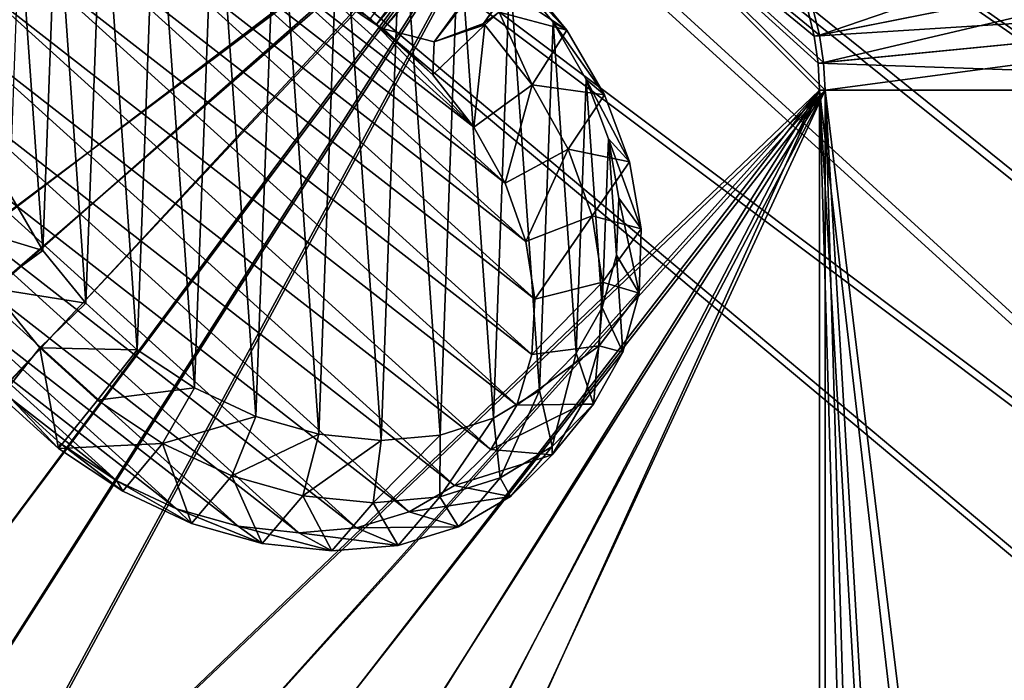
# Model space of a CAD drawing. Header units: metres. Extents: x -904 to 0, y -908 to 0.
# Tile 101 of 161: x -336 to -163, y -348 to -232. Entities that reach past the tile are written whole.
import ezdxf

# ---------------------------------------------------------------- set-up
doc = ezdxf.new("R2010")
doc.units = ezdxf.units.M

msp = doc.modelspace()

# ---------------------------------------------------------------- linework, layer by layer
at = {"layer": 'None012313'}
for points in [[(-204.939224, -162.578476, 1816.855957), (-254.319458, -232.295456, 1933.672607), (-254.328079, -232.301697, 1933.671631)], [(-204.939224, -162.578476, 1816.855957), (-254.328079, -232.301697, 1933.671631), (-208.670624, -165.351929, 1813.834106)], [(-251.602432, -230.27507, 1937.716309), (-254.319458, -232.295456, 1933.672607), (-204.939224, -162.578476, 1816.855957)], [(-221.908112, -162.989349, 1809.793213), (-273.170868, -232.484726, 1932.188232), (-274.192383, -231.418243, 1932.031006)], [(-217.025116, -165.55397, 1810.356934), (-273.170868, -232.484726, 1932.188232), (-221.908112, -162.989349, 1809.793213)], [(-271.892334, -233.21019, 1931.976807), (-273.170868, -232.484726, 1932.188232), (-217.025116, -165.55397, 1810.356934)], [(-212.695007, -166.177902, 1811.760254), (-271.892334, -233.21019, 1931.976807), (-217.025116, -165.55397, 1810.356934)], [(-254.328079, -232.301697, 1933.671631), (-262.96701, -235.496185, 1932.622681), (-208.670624, -165.351929, 1813.834106)], [(-208.670624, -165.351929, 1813.834106), (-262.96701, -235.496185, 1932.622681), (-212.695007, -166.177902, 1811.760254)], [(-262.96701, -235.496185, 1932.622681), (-271.892334, -233.21019, 1931.976807), (-212.695007, -166.177902, 1811.760254)], [(-301.527405, -198.664124, 1969.507813), (-311.889435, -199.605774, 1975.789917), (-305.089417, -296.299652, 2036.85022)], [(-294.308563, -301.31369, 2034.328857), (-301.527405, -198.664124, 1969.507813), (-305.089417, -296.299652, 2036.85022)], [(-290.604187, -199.776245, 1964.295166), (-301.527405, -198.664124, 1969.507813), (-294.308563, -301.31369, 2034.328857)], [(-311.889435, -199.605774, 1975.789917), (-321.292053, -202.565018, 1982.900391), (-315.172211, -289.58728, 2037.853149)], [(-305.089417, -296.299652, 2036.85022), (-311.889435, -199.605774, 1975.789917), (-315.172211, -289.58728, 2037.853149)], [(-283.243927, -304.436676, 2030.386108), (-290.604187, -199.776245, 1964.295166), (-294.308563, -301.31369, 2034.328857)], [(-279.539581, -202.899399, 1960.352539), (-290.604187, -199.776245, 1964.295166), (-283.243927, -304.436676, 2030.386108)], [(-321.292053, -202.565018, 1982.900391), (-329.373932, -207.428116, 1990.565674), (-324.169403, -281.434509, 2037.299316)], [(-315.172211, -289.58728, 2037.853149), (-321.292053, -202.565018, 1982.900391), (-324.169403, -281.434509, 2037.299316)], [(-272.32077, -305.548615, 2025.173462), (-279.539581, -202.899399, 1960.352539), (-283.243927, -304.436676, 2030.386108)], [(-268.758789, -207.913574, 1957.831421), (-279.539581, -202.899399, 1960.352539), (-272.32077, -305.548615, 2025.173462)], [(-329.373932, -207.428116, 1990.565674), (-335.824493, -214.008209, 1998.491455), (-331.735352, -272.154694, 2035.209839)], [(-324.169403, -281.434509, 2037.299316), (-329.373932, -207.428116, 1990.565674), (-331.735352, -272.154694, 2035.209839)], [(-261.958801, -304.606812, 2018.891235), (-268.758789, -207.913574, 1957.831421), (-272.32077, -305.548615, 2025.173462)], [(-258.67688, -214.625443, 1956.828491), (-268.758789, -207.913574, 1957.831421), (-261.958801, -304.606812, 2018.891235)], [(-331.735352, -272.154694, 2035.209839), (-335.824493, -214.008209, 1998.491455), (-337.579193, -262.104401, 2031.665039)], [(-252.556274, -301.6474, 2011.780762), (-258.67688, -214.625443, 1956.828491), (-261.958801, -304.606812, 2018.891235)], [(-249.680344, -222.777466, 1957.382324), (-258.67688, -214.625443, 1956.828491), (-252.556274, -301.6474, 2011.780762)], [(-335.294586, -220.7379, 1958.202148), (-326.204437, -217.694885, 1951.206055), (-245.856293, -290.418732, 1956.097046)], [(-326.204437, -217.694885, 1951.206055), (-316.153748, -216.60054, 1944.991333), (-245.330795, -280.703033, 1949.302612)], [(-245.856293, -290.418732, 1956.097046), (-326.204437, -217.694885, 1951.206055), (-245.330795, -280.703033, 1949.302612)], [(-245.330795, -280.703033, 1949.302612), (-316.153748, -216.60054, 1944.991333), (-246.905762, -270.551208, 1943.361572)], [(-316.153748, -216.60054, 1944.991333), (-305.522919, -217.496262, 1939.793213), (-246.905762, -270.551208, 1943.361572)], [(-246.905762, -270.551208, 1943.361572), (-305.522919, -217.496262, 1939.793213), (-250.521576, -260.347473, 1938.498779)], [(-305.522919, -217.496262, 1939.793213), (-294.714355, -220.34819, 1935.808594), (-250.521576, -260.347473, 1938.498779)], [(-343.08017, -225.61441, 1965.714844), (-335.294586, -220.7379, 1958.202148), (-248.462357, -299.330566, 1963.487915)], [(-248.462357, -299.330566, 1963.487915), (-335.294586, -220.7379, 1958.202148), (-245.856293, -290.418732, 1956.097046)], [(-250.521576, -260.347473, 1938.498779), (-294.714355, -220.34819, 1935.808594), (-256.041382, -250.478073, 1934.898438)], [(-294.714355, -220.34819, 1935.808594), (-284.137115, -225.04834, 1933.18811), (-256.041382, -250.478073, 1934.898438)], [(-244.474518, -296.784119, 2004.115356), (-249.680344, -222.777466, 1957.382324), (-252.556274, -301.6474, 2011.780762)], [(-239.701752, -233.428299, 1948.50293), (-249.94426, -226.538849, 1941.970581), (-248.265869, -222.954468, 1946.158081)], [(-242.114288, -232.057205, 1959.47168), (-239.701752, -233.428299, 1948.50293), (-249.680344, -222.777466, 1957.382324)], [(-239.701752, -233.428299, 1948.50293), (-248.265869, -222.954468, 1946.158081), (-249.680344, -222.777466, 1957.382324)], [(-242.114288, -232.057205, 1959.47168), (-249.680344, -222.777466, 1957.382324), (-244.474518, -296.784119, 2004.115356)], [(-349.266479, -232.139832, 1973.459839), (-343.08017, -225.61441, 1965.714844), (-253.050369, -307.101227, 1971.195313)], [(-253.050369, -307.101227, 1971.195313), (-343.08017, -225.61441, 1965.714844), (-248.462357, -299.330566, 1963.487915)], [(-256.041382, -250.478073, 1934.898438), (-284.137115, -225.04834, 1933.18811), (-273.170868, -232.484726, 1932.188232)], [(-284.137115, -225.04834, 1933.18811), (-274.192383, -231.418243, 1932.031006), (-273.170868, -232.484726, 1932.188232)], [(-239.701752, -233.428299, 1948.50293), (-251.602432, -230.27507, 1937.716309), (-249.94426, -226.538849, 1941.970581)], [(-254.099823, -232.533066, 1933.712036), (-254.319458, -232.295456, 1933.672607), (-251.602432, -230.27507, 1937.716309)], [(-245.79512, -243.043152, 1936.222656), (-254.099823, -232.533066, 1933.712036), (-251.602432, -230.27507, 1937.716309)], [(-245.79512, -243.043152, 1936.222656), (-251.602432, -230.27507, 1937.716309), (-239.701752, -233.428299, 1948.50293)], [(-353.619385, -240.0672, 1981.143921), (-349.266479, -232.139832, 1973.459839), (-259.446655, -313.436584, 1978.92749)], [(-259.446655, -313.436584, 1978.92749), (-349.266479, -232.139832, 1973.459839), (-253.050369, -307.101227, 1971.195313)], [(-271.892334, -233.21019, 1931.976807), (-263.256256, -241.316498, 1932.696655), (-273.170868, -232.484726, 1932.188232)], [(-263.256256, -241.316498, 1932.696655), (-256.041382, -250.478073, 1934.898438), (-273.170868, -232.484726, 1932.188232)], [(-263.256256, -241.316498, 1932.696655), (-271.892334, -233.21019, 1931.976807), (-262.96701, -235.496185, 1932.622681)], [(-256.041382, -250.478073, 1934.898438), (-263.256256, -241.316498, 1932.696655), (-254.099823, -232.533066, 1933.712036)], [(-254.099823, -232.533066, 1933.712036), (-263.256256, -241.316498, 1932.696655), (-262.96701, -235.496185, 1932.622681)], [(-254.328079, -232.301697, 1933.671631), (-254.319458, -232.295456, 1933.672607), (-262.96701, -235.496185, 1932.622681)], [(-254.319458, -232.295456, 1933.672607), (-254.099823, -232.533066, 1933.712036), (-262.96701, -235.496185, 1932.622681)], [(-245.79512, -243.043152, 1936.222656), (-256.041382, -250.478073, 1934.898438), (-254.099823, -232.533066, 1933.712036)], [(-233.081741, -244.776871, 1952.494141), (-245.79512, -243.043152, 1936.222656), (-239.701752, -233.428299, 1948.50293)], [(-238.024109, -290.203888, 1996.189575), (-242.114288, -232.057205, 1959.47168), (-244.474518, -296.784119, 2004.115356)], [(-236.270294, -242.107452, 1963.016357), (-233.081741, -244.776871, 1952.494141), (-242.114288, -232.057205, 1959.47168)], [(-233.081741, -244.776871, 1952.494141), (-239.701752, -233.428299, 1948.50293), (-242.114288, -232.057205, 1959.47168)], [(-236.270294, -242.107452, 1963.016357), (-242.114288, -232.057205, 1959.47168), (-238.024109, -290.203888, 1996.189575)], [(-355.974121, -249.096466, 1988.476318), (-353.619385, -240.0672, 1981.143921), (-267.409119, -318.096924, 1986.391846)], [(-267.409119, -318.096924, 1986.391846), (-353.619385, -240.0672, 1981.143921), (-259.446655, -313.436584, 1978.92749)], [(-233.452927, -282.159607, 1988.308105), (-236.270294, -242.107452, 1963.016357), (-238.024109, -290.203888, 1996.189575)], [(-232.37294, -252.541931, 1967.880127), (-228.660568, -256.563507, 1957.977905), (-236.270294, -242.107452, 1963.016357)], [(-228.660568, -256.563507, 1957.977905), (-233.081741, -244.776871, 1952.494141), (-236.270294, -242.107452, 1963.016357)], [(-232.37294, -252.541931, 1967.880127), (-236.270294, -242.107452, 1963.016357), (-233.452927, -282.159607, 1988.308105)], [(-250.521576, -260.347473, 1938.498779), (-256.041382, -250.478073, 1934.898438), (-245.79512, -243.043152, 1936.222656)], [(-239.435562, -254.371017, 1940.341919), (-250.521576, -260.347473, 1938.498779), (-245.79512, -243.043152, 1936.222656)], [(-239.435562, -254.371017, 1940.341919), (-245.79512, -243.043152, 1936.222656), (-233.081741, -244.776871, 1952.494141)], [(-228.660568, -256.563507, 1957.977905), (-239.435562, -254.371017, 1940.341919), (-233.081741, -244.776871, 1952.494141)], [(-356.241577, -258.885864, 1995.179443), (-355.974121, -249.096466, 1988.476318), (-276.636383, -320.905762, 1993.305908)], [(-276.636383, -320.905762, 1993.305908), (-355.974121, -249.096466, 1988.476318), (-267.409119, -318.096924, 1986.391846)], [(-230.936646, -272.960358, 1980.773804), (-232.37294, -252.541931, 1967.880127), (-233.452927, -282.159607, 1988.308105)], [(-230.571991, -262.959686, 1973.876099), (-226.608337, -268.334686, 1964.743408), (-232.37294, -252.541931, 1967.880127)], [(-226.608337, -268.334686, 1964.743408), (-228.660568, -256.563507, 1957.977905), (-232.37294, -252.541931, 1967.880127)], [(-230.936646, -272.960358, 1980.773804), (-230.571991, -262.959686, 1973.876099), (-232.37294, -252.541931, 1967.880127)], [(-246.905762, -270.551208, 1943.361572), (-250.521576, -260.347473, 1938.498779), (-239.435562, -254.371017, 1940.341919)], [(-235.262222, -266.087311, 1945.913818), (-246.905762, -270.551208, 1943.361572), (-239.435562, -254.371017, 1940.341919)], [(-235.262222, -266.087311, 1945.913818), (-239.435562, -254.371017, 1940.341919), (-228.660568, -256.563507, 1957.977905)], [(-226.608337, -268.334686, 1964.743408), (-235.262222, -266.087311, 1945.913818), (-228.660568, -256.563507, 1957.977905)], [(-354.411621, -269.064911, 2000.999634), (-356.241577, -258.885864, 1995.179443), (-286.779236, -321.756866, 1999.407837)], [(-286.779236, -321.756866, 1999.407837), (-356.241577, -258.885864, 1995.179443), (-276.636383, -320.905762, 1993.305908)], [(-331.735352, -272.154694, 2035.209839), (-337.579193, -262.104401, 2031.665039), (-347.427673, -267.427673, 2030.030762)], [(-230.936646, -272.960358, 1980.773804), (-227.004028, -279.637451, 1972.530151), (-230.571991, -262.959686, 1973.876099)], [(-227.004028, -279.637451, 1972.530151), (-226.608337, -268.334686, 1964.743408), (-230.571991, -262.959686, 1973.876099)], [(-245.330795, -280.703033, 1949.302612), (-246.905762, -270.551208, 1943.361572), (-235.262222, -266.087311, 1945.913818)], [(-233.433258, -277.747864, 1952.726929), (-245.330795, -280.703033, 1949.302612), (-235.262222, -266.087311, 1945.913818)], [(-233.433258, -277.747864, 1952.726929), (-235.262222, -266.087311, 1945.913818), (-226.608337, -268.334686, 1964.743408)], [(-340.828918, -278.782959, 2034.037964), (-331.735352, -272.154694, 2035.209839), (-347.427673, -267.427673, 2030.030762)], [(-350.553497, -279.248291, 2005.716675), (-354.411621, -269.064911, 2000.999634), (-297.453766, -320.617981, 2004.466919)], [(-297.453766, -320.617981, 2004.466919), (-354.411621, -269.064911, 2000.999634), (-286.779236, -321.756866, 1999.407837)], [(-227.004028, -279.637451, 1972.530151), (-233.433258, -277.747864, 1952.726929), (-226.608337, -268.334686, 1964.743408)], [(-324.169403, -281.434509, 2037.299316), (-331.735352, -272.154694, 2035.209839), (-340.828918, -278.782959, 2034.037964)], [(-233.452927, -282.159607, 1988.308105), (-229.832397, -290.036926, 1981.038696), (-230.936646, -272.960358, 1980.773804)], [(-229.832397, -290.036926, 1981.038696), (-227.004028, -279.637451, 1972.530151), (-230.936646, -272.960358, 1980.773804)], [(-234.018021, -288.910767, 1960.523193), (-245.856293, -290.418732, 1956.097046), (-233.433258, -277.747864, 1952.726929)], [(-245.856293, -290.418732, 1956.097046), (-245.330795, -280.703033, 1949.302612), (-233.433258, -277.747864, 1952.726929)], [(-234.018021, -288.910767, 1960.523193), (-233.433258, -277.747864, 1952.726929), (-227.004028, -279.637451, 1972.530151)], [(-344.813293, -289.050598, 2009.151855), (-350.553497, -279.248291, 2005.716675), (-308.255951, -317.532196, 2008.291504)], [(-308.255951, -317.532196, 2008.291504), (-350.553497, -279.248291, 2005.716675), (-297.453766, -320.617981, 2004.466919)], [(-332.283081, -289.267822, 2036.400146), (-324.169403, -281.434509, 2037.299316), (-340.828918, -278.782959, 2034.037964)], [(-332.283081, -289.267822, 2036.400146), (-340.828918, -278.782959, 2034.037964), (-339.097748, -297.798462, 2023.786987)], [(-229.832397, -290.036926, 1981.038696), (-234.018021, -288.910767, 1960.523193), (-227.004028, -279.637451, 1972.530151)], [(-315.172211, -289.58728, 2037.853149), (-324.169403, -281.434509, 2037.299316), (-332.283081, -289.267822, 2036.400146)], [(-238.024109, -290.203888, 1996.189575), (-234.984634, -299.132935, 1989.941528), (-233.452927, -282.159607, 1988.308105)], [(-234.984634, -299.132935, 1989.941528), (-229.832397, -290.036926, 1981.038696), (-233.452927, -282.159607, 1988.308105)], [(-337.408203, -298.100861, 2011.175293), (-344.813293, -289.050598, 2009.151855), (-318.776947, -312.616302, 2010.736816)], [(-318.776947, -312.616302, 2010.736816), (-344.813293, -289.050598, 2009.151855), (-308.255951, -317.532196, 2008.291504)], [(-332.283081, -289.267822, 2036.400146), (-339.097748, -297.798462, 2023.786987), (-329.004333, -306.935089, 2024.4021)], [(-322.118988, -298.47879, 2037.026489), (-315.172211, -289.58728, 2037.853149), (-332.283081, -289.267822, 2036.400146)], [(-322.118988, -298.47879, 2037.026489), (-332.283081, -289.267822, 2036.400146), (-329.004333, -306.935089, 2024.4021)], [(-315.172211, -289.58728, 2037.853149), (-322.118988, -298.47879, 2037.026489), (-305.089417, -296.299652, 2036.85022)], [(-236.994339, -299.152832, 1969.006958), (-248.462357, -299.330566, 1963.487915), (-234.018021, -288.910767, 1960.523193)], [(-248.462357, -299.330566, 1963.487915), (-245.856293, -290.418732, 1956.097046), (-234.018021, -288.910767, 1960.523193)], [(-244.474518, -296.784119, 2004.115356), (-242.262482, -306.57547, 1998.896118), (-238.024109, -290.203888, 1996.189575)], [(-242.262482, -306.57547, 1998.896118), (-234.984634, -299.132935, 1989.941528), (-238.024109, -290.203888, 1996.189575)], [(-236.994339, -299.152832, 1969.006958), (-234.018021, -288.910767, 1960.523193), (-229.832397, -290.036926, 1981.038696)], [(-234.984634, -299.132935, 1989.941528), (-236.994339, -299.152832, 1969.006958), (-229.832397, -290.036926, 1981.038696)], [(-322.118988, -298.47879, 2037.026489), (-310.727692, -306.061493, 2035.892822), (-305.089417, -296.299652, 2036.85022)], [(-305.089417, -296.299652, 2036.85022), (-310.727692, -306.061493, 2035.892822), (-294.308563, -301.31369, 2034.328857)], [(-252.556274, -301.6474, 2011.780762), (-251.38591, -312.078156, 2007.557983), (-244.474518, -296.784119, 2004.115356)], [(-251.38591, -312.078156, 2007.557983), (-242.262482, -306.57547, 1998.896118), (-244.474518, -296.784119, 2004.115356)], [(-329.004333, -306.935089, 2024.4021), (-339.097748, -297.798462, 2023.786987), (-337.408203, -298.100861, 2011.175293)], [(-328.61853, -306.056458, 2011.710327), (-329.004333, -306.935089, 2024.4021), (-337.408203, -298.100861, 2011.175293)], [(-328.61853, -306.056458, 2011.710327), (-337.408203, -298.100861, 2011.175293), (-318.776947, -312.616302, 2010.736816)], [(-322.118988, -298.47879, 2037.026489), (-329.004333, -306.935089, 2024.4021), (-310.727692, -306.061493, 2035.892822)], [(-242.24939, -308.085876, 1977.856689), (-253.050369, -307.101227, 1971.195313), (-236.994339, -299.152832, 1969.006958)], [(-253.050369, -307.101227, 1971.195313), (-248.462357, -299.330566, 1963.487915), (-236.994339, -299.152832, 1969.006958)], [(-242.262482, -306.57547, 1998.896118), (-242.24939, -308.085876, 1977.856689), (-234.984634, -299.132935, 1989.941528)], [(-242.24939, -308.085876, 1977.856689), (-236.994339, -299.152832, 1969.006958), (-234.984634, -299.132935, 1989.941528)], [(-310.727692, -306.061493, 2035.892822), (-298.547546, -311.724121, 2033.042847), (-294.308563, -301.31369, 2034.328857)], [(-294.308563, -301.31369, 2034.328857), (-298.547546, -311.724121, 2033.042847), (-283.243927, -304.436676, 2030.386108)], [(-261.958801, -304.606812, 2018.891235), (-262.003845, -315.429291, 2015.59375), (-252.556274, -301.6474, 2011.780762)], [(-262.003845, -315.429291, 2015.59375), (-251.38591, -312.078156, 2007.557983), (-252.556274, -301.6474, 2011.780762)], [(-298.547546, -311.724121, 2033.042847), (-286.047241, -315.248779, 2028.58606), (-283.243927, -304.436676, 2030.386108)], [(-283.243927, -304.436676, 2030.386108), (-286.047241, -315.248779, 2028.58606), (-272.32077, -305.548615, 2025.173462)], [(-329.004333, -306.935089, 2024.4021), (-328.61853, -306.056458, 2011.710327), (-317.702057, -314.467682, 2023.283447)], [(-329.004333, -306.935089, 2024.4021), (-317.702057, -314.467682, 2023.283447), (-310.727692, -306.061493, 2035.892822)], [(-328.61853, -306.056458, 2011.710327), (-318.776947, -312.616302, 2010.736816), (-317.702057, -314.467682, 2023.283447)], [(-310.727692, -306.061493, 2035.892822), (-317.702057, -314.467682, 2023.283447), (-305.619293, -320.110779, 2020.473389)], [(-310.727692, -306.061493, 2035.892822), (-305.619293, -320.110779, 2020.473389), (-298.547546, -311.724121, 2033.042847)], [(-286.047241, -315.248779, 2028.58606), (-273.707733, -316.499908, 2022.694214), (-272.32077, -305.548615, 2025.173462)], [(-272.32077, -305.548615, 2025.173462), (-273.707733, -316.499908, 2022.694214), (-261.958801, -304.606812, 2018.891235)], [(-273.707733, -316.499908, 2022.694214), (-262.003845, -315.429291, 2015.59375), (-261.958801, -304.606812, 2018.891235)], [(-259.446655, -313.436584, 1978.92749), (-253.050369, -307.101227, 1971.195313), (-242.24939, -308.085876, 1977.856689)], [(-251.38591, -312.078156, 2007.557983), (-249.583984, -315.371277, 1986.737061), (-242.262482, -306.57547, 1998.896118)], [(-249.583984, -315.371277, 1986.737061), (-242.24939, -308.085876, 1977.856689), (-242.262482, -306.57547, 1998.896118)], [(-249.583984, -315.371277, 1986.737061), (-259.446655, -313.436584, 1978.92749), (-242.24939, -308.085876, 1977.856689)], [(-317.702057, -314.467682, 2023.283447), (-318.776947, -312.616302, 2010.736816), (-305.619293, -320.110779, 2020.473389)], [(-318.776947, -312.616302, 2010.736816), (-308.255951, -317.532196, 2008.291504), (-305.619293, -320.110779, 2020.473389)], [(-305.619293, -320.110779, 2020.473389), (-293.214081, -323.650391, 2016.078491), (-298.547546, -311.724121, 2033.042847)], [(-298.547546, -311.724121, 2033.042847), (-293.214081, -323.650391, 2016.078491), (-286.047241, -315.248779, 2028.58606)], [(-262.003845, -315.429291, 2015.59375), (-258.720123, -320.73288, 1995.311279), (-251.38591, -312.078156, 2007.557983)], [(-258.720123, -320.73288, 1995.311279), (-249.583984, -315.371277, 1986.737061), (-251.38591, -312.078156, 2007.557983)], [(-267.409119, -318.096924, 1986.391846), (-259.446655, -313.436584, 1978.92749), (-249.583984, -315.371277, 1986.737061)], [(-293.214081, -323.650391, 2016.078491), (-280.956604, -324.952423, 2010.265503), (-286.047241, -315.248779, 2028.58606)], [(-286.047241, -315.248779, 2028.58606), (-280.956604, -324.952423, 2010.265503), (-273.707733, -316.499908, 2022.694214)], [(-280.956604, -324.952423, 2010.265503), (-269.311462, -323.967468, 2003.254395), (-273.707733, -316.499908, 2022.694214)], [(-273.707733, -316.499908, 2022.694214), (-269.311462, -323.967468, 2003.254395), (-262.003845, -315.429291, 2015.59375)], [(-269.311462, -323.967468, 2003.254395), (-258.720123, -320.73288, 1995.311279), (-262.003845, -315.429291, 2015.59375)], [(-258.720123, -320.73288, 1995.311279), (-267.409119, -318.096924, 1986.391846), (-249.583984, -315.371277, 1986.737061)], [(-305.619293, -320.110779, 2020.473389), (-308.255951, -317.532196, 2008.291504), (-293.214081, -323.650391, 2016.078491)], [(-308.255951, -317.532196, 2008.291504), (-297.453766, -320.617981, 2004.466919), (-293.214081, -323.650391, 2016.078491)], [(-276.636383, -320.905762, 1993.305908), (-267.409119, -318.096924, 1986.391846), (-258.720123, -320.73288, 1995.311279)], [(-293.214081, -323.650391, 2016.078491), (-297.453766, -320.617981, 2004.466919), (-280.956604, -324.952423, 2010.265503)], [(-297.453766, -320.617981, 2004.466919), (-286.779236, -321.756866, 1999.407837), (-280.956604, -324.952423, 2010.265503)], [(-286.779236, -321.756866, 1999.407837), (-276.636383, -320.905762, 1993.305908), (-269.311462, -323.967468, 2003.254395)], [(-280.956604, -324.952423, 2010.265503), (-286.779236, -321.756866, 1999.407837), (-269.311462, -323.967468, 2003.254395)], [(-269.311462, -323.967468, 2003.254395), (-276.636383, -320.905762, 1993.305908), (-258.720123, -320.73288, 1995.311279)]]:
    msp.add_3dface(points, dxfattribs=at)
at = {"layer": 'None012346'}
for points in [[(-264.332214, -57.531643, 123.974747), (-243.170029, -56.729248, 123.995758), (-63.008152, -302.295593, 117.565376)], [(-63.008152, -302.295593, 117.565376), (-243.170029, -56.729248, 123.995758), (-222.050903, -58.298695, 123.954659)], [(-297.830109, -60.486073, 123.897385), (-264.332214, -57.531643, 123.974747), (-63.008152, -302.295593, 117.565376)], [(-222.050903, -58.298695, 123.954659), (-201.240021, -62.22023, 123.851974), (-63.008152, -302.295593, 117.565376)], [(-63.008152, -302.295593, 117.565376), (-331.364288, -63.040817, 123.830482), (-297.830109, -60.486073, 123.897385)], [(-262.718689, -60.035652, 126.910202), (-296.668427, -62.81105, 126.837532), (-65.261642, -300.990356, 120.600586)], [(-242.291733, -59.376686, 126.92746), (-262.718689, -60.035652, 126.910202), (-65.261642, -300.990356, 120.600586)], [(-65.261642, -300.990356, 120.600586), (-221.537735, -60.995937, 126.885056), (-242.291733, -59.376686, 126.92746)], [(-201.261032, -64.869583, 126.783623), (-221.537735, -60.995937, 126.885056), (-65.261642, -300.990356, 120.600586)], [(-201.240021, -62.22023, 123.851974), (-180.998627, -68.444519, 123.68898), (-63.008152, -302.295593, 117.565376)], [(-398.51358, -66.948952, 123.728142), (-331.364288, -63.040817, 123.830482), (-63.008152, -302.295593, 117.565376)], [(-65.261642, -300.990356, 120.600586), (-296.668427, -62.81105, 126.837532), (-330.762848, -65.236298, 126.774025)], [(-399.362701, -68.982285, 126.675926), (-65.261642, -300.990356, 120.600586), (-330.762848, -65.236298, 126.774025)], [(-181.641327, -70.920166, 126.625183), (-201.261032, -64.869583, 126.783623), (-65.261642, -300.990356, 120.600586)], [(-465.701691, -69.252586, 123.667824), (-398.51358, -66.948952, 123.728142), (-69.298546, -367.238312, 115.864792)], [(-398.51358, -66.948952, 123.728142), (-66.409767, -334.739563, 116.715805), (-69.298546, -367.238312, 115.864792)], [(-66.409767, -334.739563, 116.715805), (-398.51358, -66.948952, 123.728142), (-63.008152, -302.295593, 117.565376)], [(-71.333969, -367.13382, 118.868553), (-399.362701, -68.982285, 126.675926), (-465.757965, -71.129059, 126.619713)], [(-71.333969, -367.13382, 118.868553), (-68.556686, -334.277802, 119.72892), (-399.362701, -68.982285, 126.675926)], [(-68.556686, -334.277802, 119.72892), (-65.261642, -300.990356, 120.600586), (-399.362701, -68.982285, 126.675926)], [(-63.008152, -302.295593, 117.565376), (-180.998627, -68.444519, 123.68898), (-161.580826, -76.893288, 123.467743)], [(-452.00235, -701.143799, 107.12117), (-465.701691, -69.252586, 123.667824), (-71.672775, -399.771973, 115.012871)], [(-465.701691, -69.252586, 123.667824), (-69.298546, -367.238312, 115.864792), (-71.672775, -399.771973, 115.012871)], [(-65.261642, -300.990356, 120.600586), (-162.537094, -79.228813, 126.407616), (-181.641327, -70.920166, 126.625183)], [(-73.59713, -399.498657, 118.021057), (-465.757965, -71.129059, 126.619713), (-452.00235, -703.006531, 110.073418)], [(-73.59713, -399.498657, 118.021057), (-71.333969, -367.13382, 118.868553), (-465.757965, -71.129059, 126.619713)]]:
    msp.add_3dface(points, dxfattribs=at)
at = {"layer": 'None012347'}
for points in [[(-196.459595, -229.582016, 2170), (-195.274841, -234.311462, 2170), (-63.180954, -189.15242, 2077.158691)], [(-195.274841, -234.311462, 2170), (-58.674892, -207.140076, 2077.158691), (-63.180954, -189.15242, 2077.158691)], [(-720.775391, -194.321701, 2170), (-452.00235, -352.287384, 2170), (-244.002335, -194.321701, 2170)], [(-244.002335, -195.267593, 2167.144043), (-452.00235, -350.752136, 2167.144043), (-720.775391, -195.267593, 2167.144043)], [(-452.00235, -352.287384, 2170), (-426.206116, -354.654968, 2170), (-244.002335, -194.321701, 2170)], [(-425.934967, -353.143829, 2167.144043), (-452.00235, -350.752136, 2167.144043), (-244.002335, -195.267593, 2167.144043)], [(-244.002335, -194.321701, 2170), (-426.206116, -354.654968, 2170), (-399.821198, -362.243896, 2170)], [(-399.273254, -360.809631, 2167.144043), (-425.934967, -353.143829, 2167.144043), (-244.002335, -195.267593, 2167.144043)], [(-399.821198, -362.243896, 2170), (-377.253082, -373.604065, 2170), (-244.002335, -194.321701, 2170)], [(-376.460724, -372.28891, 2167.144043), (-399.273254, -360.809631, 2167.144043), (-244.002335, -195.267593, 2167.144043)], [(-377.253082, -373.604065, 2170), (-363.926208, -382.980621, 2170), (-244.002335, -194.321701, 2170)], [(-244.002335, -195.267593, 2167.144043), (-362.996796, -381.75827, 2167.144043), (-376.460724, -372.28891, 2167.144043)], [(-244.002335, -194.321701, 2170), (-363.926208, -382.980621, 2170), (-351.763763, -393.825043, 2170)], [(-350.708008, -392.709625, 2167.144043), (-362.996796, -381.75827, 2167.144043), (-244.002335, -195.267593, 2167.144043)], [(-244.002335, -194.321701, 2170), (-351.763763, -393.825043, 2170), (-194.320099, -244.003937, 2170)], [(-195.265991, -244.003937, 2167.144043), (-350.708008, -392.709625, 2167.144043), (-244.002335, -195.267593, 2167.144043)], [(-194.559357, -239.134216, 2170), (-244.002335, -194.321701, 2170), (-194.320099, -244.003937, 2170)], [(-194.559357, -239.134216, 2170), (-195.274841, -234.311462, 2170), (-244.002335, -194.321701, 2170)], [(-195.274841, -234.311462, 2170), (-196.459595, -229.582016, 2170), (-244.002335, -194.321701, 2170)], [(-197.364761, -229.856598, 2167.144043), (-196.202545, -234.495987, 2167.144043), (-244.002335, -195.267593, 2167.144043)], [(-196.202545, -234.495987, 2167.144043), (-195.500687, -239.226959, 2167.144043), (-244.002335, -195.267593, 2167.144043)], [(-244.002335, -195.267593, 2167.144043), (-195.500687, -239.226959, 2167.144043), (-195.265991, -244.003937, 2167.144043)], [(-195.274841, -234.311462, 2170), (-194.559357, -239.134216, 2170), (-58.674892, -207.140076, 2077.158691)], [(-194.559357, -239.134216, 2170), (-55.953697, -225.482727, 2077.158691), (-58.674892, -207.140076, 2077.158691)], [(-196.202545, -234.495987, 2167.144043), (-197.364761, -229.856598, 2167.144043), (-61.239811, -207.650284, 2075.415527)], [(-196.202545, -234.495987, 2167.144043), (-61.239811, -207.650284, 2075.415527), (-58.556271, -225.73912, 2075.415527)], [(-195.500687, -239.226959, 2167.144043), (-196.202545, -234.495987, 2167.144043), (-58.556271, -225.73912, 2075.415527)], [(-195.500687, -239.226959, 2167.144043), (-58.556271, -225.73912, 2075.415527), (-57.658901, -244.003937, 2075.415527)], [(-194.559357, -239.134216, 2170), (-194.320099, -244.003937, 2170), (-55.953697, -225.482727, 2077.158691)], [(-194.320099, -244.003937, 2170), (-55.043732, -244.003937, 2077.158691), (-55.953697, -225.482727, 2077.158691)], [(-195.265991, -244.003937, 2167.144043), (-195.500687, -239.226959, 2167.144043), (-57.658901, -244.003937, 2075.415527)], [(-194.320099, -244.003937, 2170), (-351.763763, -393.825043, 2170), (-340.935394, -405.982819, 2170)], [(-195.265991, -244.003937, 2167.144043), (-339.756653, -404.998383, 2167.144043), (-350.708008, -392.709625, 2167.144043)], [(-340.935394, -405.982819, 2170), (-331.572906, -419.302338, 2170), (-194.320099, -244.003937, 2170)], [(-330.287323, -418.462311, 2167.144043), (-339.756653, -404.998383, 2167.144043), (-195.265991, -244.003937, 2167.144043)], [(-331.572906, -419.302338, 2170), (-320.211243, -441.901245, 2170), (-194.320099, -244.003937, 2170)], [(-318.808014, -441.274872, 2167.144043), (-330.287323, -418.462311, 2167.144043), (-195.265991, -244.003937, 2167.144043)], [(-320.211243, -441.901245, 2170), (-312.638031, -468.290619, 2170), (-194.320099, -244.003937, 2170)], [(-195.265991, -244.003937, 2167.144043), (-311.142212, -467.936584, 2167.144043), (-318.808014, -441.274872, 2167.144043)], [(-312.638031, -468.290619, 2170), (-310.285797, -494.047516, 2170), (-194.320099, -244.003937, 2170)], [(-308.750519, -494.003937, 2167.144043), (-311.142212, -467.936584, 2167.144043), (-195.265991, -244.003937, 2167.144043)], [(-194.320099, -244.003937, 2170), (-310.285797, -494.047516, 2170), (-194.320099, -740.804871, 2170)], [(-195.265991, -740.003967, 2167.144043), (-308.750519, -494.003937, 2167.144043), (-195.265991, -244.003937, 2167.144043)], [(-195.265991, -740.003967, 2167.144043), (-195.265991, -244.003937, 2167.144043), (-180.38501, -756.770996, 2157.224365)], [(-195.265991, -244.003937, 2167.144043), (-164.589264, -772.242615, 2146.695068), (-180.38501, -756.770996, 2157.224365)], [(-164.589264, -772.242615, 2146.695068), (-195.265991, -244.003937, 2167.144043), (-130.859543, -799.576477, 2124.210693)], [(-195.265991, -244.003937, 2167.144043), (-57.658901, -244.003937, 2075.415527), (-130.859543, -799.576477, 2124.210693)], [(-194.320099, -740.804871, 2170), (-179.185745, -757.945496, 2159.911377), (-194.320099, -244.003937, 2170)], [(-179.185745, -757.945496, 2159.911377), (-163.10463, -773.75061, 2149.191895), (-194.320099, -244.003937, 2170)], [(-194.320099, -244.003937, 2170), (-163.10463, -773.75061, 2149.191895), (-126.16481, -803.473694, 2124.567871)], [(-194.320099, -244.003937, 2170), (-126.16481, -803.473694, 2124.567871), (-55.043732, -244.003937, 2077.158691)]]:
    msp.add_3dface(points, dxfattribs=at)

doc.saveas('drawing.dxf')
